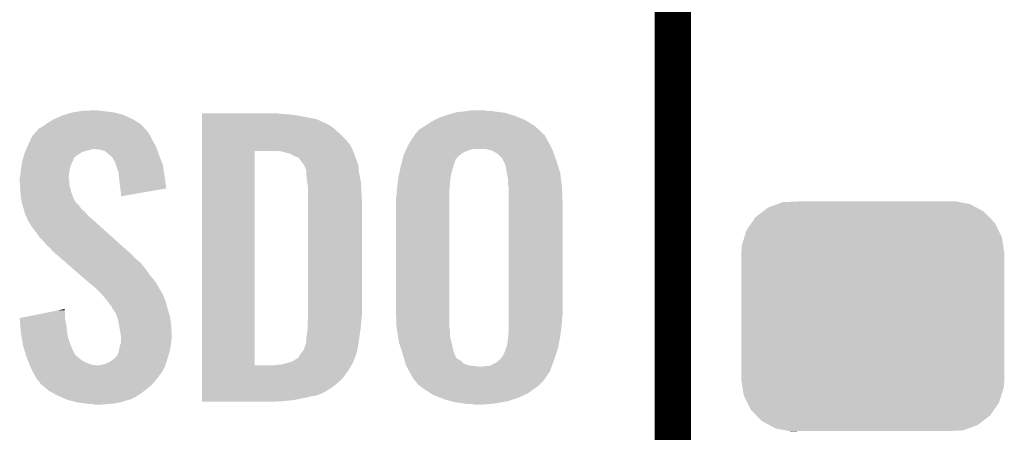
# Model space of a CAD drawing. Extents: x -1.3 to 24.2, y -3.9 to 53.4.
# Tile 6 of 57: x 1.3 to 5.4, y 6.9 to 8.6. Entities that reach past the tile are written whole.
import ezdxf

# ---------------------------------------------------------------- set-up
doc = ezdxf.new("R2010")
doc.units = 0
doc.layers.get('0').update_dxf_attribs({"linetype": 'CONTINUOUS'})
doc.layers.add('TWO-WIRE_ETH_3_CLICK_V103_GTO', color=11, linetype='CONTINUOUS')
doc.layers.add('TWO-WIRE_ETH_3_CLICK_V103_GTS', color=8, linetype='CONTINUOUS')

# ---------------------------------------------------------------- blocks, each defined once
blk = doc.blocks.new('CUSTOM_137')
for points in [[(-0.46173, 0.438634), (-0.439856, 0.455582), (0.465856, 0.438634), (0.434534, 0.455582)], [(-0.439856, 0.455582), (-0.400444, 0.470062), (0.434534, 0.455582), (0.407772, 0.470062)], [(-0.400444, 0.470062), (-0.377868, 0.478356), (0.407772, 0.470062), (0.364386, 0.478356)], [(-0.377868, 0.478356), (-0.311896, 0.48133), (0.364386, 0.478356), (0.348828, 0.48133)], [(0.311896, 0.48133), (0.342906, 0.482462), (0.348828, 0.48133), (0.342906, 0.482462)], [(-0.50865, 0.391118), (-0.49206, 0.415132), (0.51172, 0.391118), (0.488542, 0.415132)], [(-0.49206, 0.415132), (-0.46173, 0.438634), (0.488542, 0.415132), (0.465856, 0.438634)], [(-0.529594, 0.360796), (-0.50865, 0.391118), (0.52677, 0.360796), (0.51172, 0.391118)], [(-0.548948, 0.297656), (-0.538434, 0.331962), (0.54639, 0.297656), (0.541078, 0.331962)], [(-0.538434, 0.331962), (-0.529594, 0.360796), (0.541078, 0.331962), (0.52677, 0.360796)], [(-0.55118, 0.2667), (-0.548948, 0.297656), (0.55118, 0.2667), (0.54639, 0.297656)], [(-0.55118, 0.26543), (-0.55118, 0.2667), (0.55118, 0.26543), (0.55118, 0.2667)], [(-0.55118, -0.26543), (-0.55118, 0.26543), (0.55118, -0.26543), (0.55118, 0.26543)], [(-0.55118, -0.2667), (-0.55118, -0.26543), (0.55118, -0.2667), (0.55118, -0.26543)], [(-0.546388, -0.297652), (-0.55118, -0.2667), (0.54895, -0.297652), (0.55118, -0.2667)], [(-0.541078, -0.331962), (-0.546388, -0.297652), (0.538432, -0.331962), (0.54895, -0.297652)], [(-0.526772, -0.360792), (-0.541078, -0.331962), (0.529596, -0.360792), (0.538432, -0.331962)], [(-0.511724, -0.391118), (-0.526772, -0.360792), (0.508648, -0.391118), (0.529596, -0.360792)], [(-0.488544, -0.41513), (-0.511724, -0.391118), (0.492062, -0.41513), (0.508648, -0.391118)], [(-0.465858, -0.438634), (-0.488544, -0.41513), (0.461728, -0.438634), (0.492062, -0.41513)], [(-0.434542, -0.45558), (-0.465858, -0.438634), (0.439858, -0.45558), (0.461728, -0.438634)], [(-0.407776, -0.470064), (-0.434542, -0.45558), (0.400436, -0.470064), (0.439858, -0.45558)], [(-0.3644, -0.478356), (-0.407776, -0.470064), (0.377868, -0.478356), (0.400436, -0.470064)], [(-0.348842, -0.48133), (-0.3644, -0.478356), (0.311896, -0.48133), (0.377868, -0.478356)], [(-0.342912, -0.482464), (-0.348842, -0.48133), (-0.342912, -0.482464), (-0.311896, -0.48133)]]:
    blk.add_solid(points)

msp = doc.modelspace()

# ---------------------------------------------------------------- linework, layer by layer
at = {"layer": 'TWO-WIRE_ETH_3_CLICK_V103_GTO', "const_width": 0.1524}
for points in [[(4.0132, -0.5588), (4.0132, 18.3388)], [(4.0132, 6.477), (4.0132, 8.763)]]:
    msp.add_lwpolyline(points, dxfattribs=at)
at = {"layer": 'TWO-WIRE_ETH_3_CLICK_V103_GTO'}
for points in [[(1.417322, 8.19912), (1.450342, 8.214362), (1.75006, 8.19912), (1.7174, 8.214362)], [(1.450342, 8.214362), (1.458464, 8.2169), (1.7174, 8.214362), (1.71196, 8.2169)], [(1.458464, 8.2169), (1.49098, 8.22706), (1.71196, 8.2169), (1.676402, 8.22706)], [(1.49098, 8.22706), (1.52146, 8.23214), (1.676402, 8.22706), (1.64084, 8.23214)], [(1.52146, 8.23214), (1.536702, 8.23468), (1.64084, 8.23214), (1.615438, 8.23468)], [(1.536702, 8.23468), (1.59004, 8.23722), (1.615438, 8.23468), (1.602742, 8.23722)], [(2.03964, 8.22198), (2.039642, 8.22452), (2.37744, 8.22198), (2.3495, 8.22452)], [(2.03964, 8.21944), (2.03964, 8.22198), (2.41046, 8.21944), (2.37744, 8.22198)], [(2.03964, 8.21436), (2.03964, 8.21944), (2.446018, 8.21436), (2.41046, 8.21944)], [(2.03964, 8.199118), (2.03964, 8.21436), (2.522222, 8.199118), (2.446018, 8.21436)], [(3.035302, 8.20674), (3.058164, 8.21436), (3.368766, 8.20674), (3.350262, 8.21436)], [(3.058164, 8.21436), (3.08102, 8.221978), (3.350262, 8.21436), (3.324362, 8.221978)], [(3.08102, 8.221978), (3.09965, 8.22706), (3.324362, 8.221978), (3.307082, 8.22706)], [(3.09965, 8.22706), (3.108962, 8.2296), (3.307082, 8.22706), (3.286762, 8.2296)], [(3.108962, 8.2296), (3.1369, 8.23214), (3.286762, 8.2296), (3.26644, 8.23214)], [(3.1369, 8.23214), (3.15341, 8.23468), (3.26644, 8.23214), (3.24866, 8.23468)], [(3.15341, 8.23468), (3.169922, 8.23722), (3.233422, 8.23468), (3.223262, 8.23722)], [(1.37414, 8.171178), (1.384804, 8.178798), (1.790068, 8.171178), (1.783082, 8.178798)], [(1.384804, 8.178798), (1.391918, 8.18388), (1.783082, 8.178798), (1.774826, 8.18388)], [(1.391918, 8.18388), (1.417322, 8.19912), (1.774826, 8.18388), (1.75006, 8.19912)], [(2.03964, 8.18388), (2.03964, 8.199118), (2.55524, 8.18388), (2.522222, 8.199118)], [(2.03964, 8.17626), (2.03964, 8.18388), (2.570478, 8.17626), (2.55524, 8.18388)], [(2.03964, 8.16864), (2.03964, 8.17626), (2.583182, 8.16864), (2.570478, 8.17626)], [(2.97307, 8.17118), (2.999742, 8.18896), (3.434082, 8.17118), (3.405632, 8.18896)], [(2.999742, 8.18896), (3.014978, 8.196578), (3.405632, 8.18896), (3.39344, 8.196578)], [(3.014978, 8.196578), (3.035302, 8.20674), (3.39344, 8.196578), (3.368766, 8.20674)], [(1.328422, 8.13054), (1.330748, 8.133078), (1.82245, 8.13054), (1.82118, 8.133078)], [(1.330748, 8.133078), (1.340062, 8.14324), (1.82118, 8.133078), (1.813562, 8.14324)], [(1.340062, 8.14324), (1.344716, 8.148316), (1.813562, 8.14324), (1.811022, 8.148316)], [(1.344716, 8.148316), (1.356364, 8.161022), (1.811022, 8.148316), (1.799376, 8.161022)], [(1.356364, 8.161022), (1.361438, 8.16356), (1.799376, 8.161022), (1.79705, 8.16356)], [(1.361438, 8.16356), (1.37414, 8.171178), (1.79705, 8.16356), (1.790068, 8.171178)], [(2.03964, 8.1534), (2.03964, 8.16864), (2.60096, 8.1534), (2.583182, 8.16864)], [(2.03964, 8.135622), (2.03964, 8.1534), (2.62128, 8.135622), (2.60096, 8.1534)], [(2.03964, 8.115298), (2.03964, 8.135622), (2.641602, 8.115298), (2.62128, 8.135622)], [(2.921846, 8.12038), (2.932002, 8.135614), (3.48234, 8.12038), (3.474722, 8.135614)], [(2.932002, 8.135614), (2.933698, 8.138158), (3.474722, 8.135614), (3.469644, 8.138158)], [(2.933698, 8.138158), (2.933702, 8.138162), (3.469644, 8.138158), (3.46964, 8.138162)], [(2.933702, 8.138162), (2.938782, 8.143242), (3.46964, 8.138162), (3.46456, 8.143242)], [(2.938782, 8.143242), (2.948944, 8.15594), (3.46456, 8.143242), (3.451862, 8.15594)], [(2.948944, 8.15594), (2.948946, 8.155942), (3.451862, 8.15594), (3.45186, 8.155942)], [(2.948946, 8.155942), (2.96926, 8.16864), (3.45186, 8.155942), (3.437046, 8.16864)], [(2.96926, 8.16864), (2.97307, 8.17118), (3.437046, 8.16864), (3.434082, 8.17118)], [(1.307372, 8.084818), (1.31064, 8.09244), (1.84658, 8.084818), (1.842424, 8.09244)], [(1.31064, 8.09244), (1.320122, 8.11276), (1.842424, 8.09244), (1.83134, 8.11276)], [(1.320122, 8.11276), (1.328422, 8.13054), (1.83134, 8.11276), (1.82245, 8.13054)], [(2.039638, 8.089898), (2.03964, 8.115298), (2.66192, 8.089898), (2.641602, 8.115298)], [(2.896268, 8.07466), (2.907096, 8.09752), (3.50647, 8.07466), (3.49504, 8.09752)], [(2.907096, 8.09752), (2.908302, 8.100062), (3.49504, 8.09752), (3.493628, 8.100062)], [(2.908302, 8.100062), (2.921846, 8.12038), (3.493628, 8.100062), (3.48234, 8.12038)], [(1.291766, 8.044168), (1.293948, 8.0518), (1.50876, 8.044168), (1.521462, 8.0518)], [(1.293948, 8.0518), (1.2954, 8.056882), (1.521462, 8.0518), (1.529082, 8.056882)], [(1.2954, 8.056882), (1.297574, 8.061958), (1.529082, 8.056882), (1.536696, 8.061958)], [(1.297574, 8.061958), (1.300842, 8.06958), (1.536696, 8.061958), (1.562102, 8.06958)], [(1.300842, 8.06958), (1.303018, 8.07466), (1.562102, 8.06958), (1.582418, 8.07466)], [(1.303018, 8.07466), (1.307372, 8.084818), (1.85021, 8.07466), (1.84658, 8.084818)], [(1.610358, 8.07212), (1.590038, 8.07466), (1.851116, 8.07212), (1.85021, 8.07466)], [(1.630676, 8.067042), (1.610358, 8.07212), (1.85293, 8.067042), (1.851116, 8.07212)], [(1.652906, 8.04926), (1.630676, 8.067042), (1.85928, 8.04926), (1.85293, 8.067042)], [(1.656078, 8.046722), (1.652906, 8.04926), (1.860296, 8.046722), (1.85928, 8.04926)], [(2.039622, 7.167902), (2.039638, 8.06704), (2.2606, 7.167902), (2.260622, 8.06704)], [(2.039638, 8.06704), (2.039638, 8.089898), (2.672312, 8.06704), (2.66192, 8.089898)], [(2.374902, 8.064498), (2.352038, 8.06704), (2.673468, 8.064498), (2.672312, 8.06704)], [(2.382518, 8.06196), (2.374902, 8.064498), (2.67462, 8.06196), (2.673468, 8.064498)], [(2.39014, 8.05942), (2.382518, 8.06196), (2.675892, 8.05942), (2.67462, 8.06196)], [(2.405382, 8.056878), (2.39014, 8.05942), (2.677162, 8.056878), (2.675892, 8.05942)], [(2.415542, 8.051798), (2.405382, 8.056878), (2.678432, 8.051798), (2.677162, 8.056878)], [(2.423162, 8.04672), (2.415542, 8.051798), (2.679702, 8.04672), (2.678432, 8.051798)], [(2.883434, 8.044182), (2.88544, 8.051802), (3.114042, 8.044182), (3.123186, 8.051802)], [(2.88544, 8.051802), (2.887846, 8.056882), (3.123186, 8.051802), (3.129284, 8.056882)], [(2.887846, 8.056882), (2.891454, 8.0645), (3.129284, 8.056882), (3.14452, 8.0645)], [(2.891454, 8.0645), (2.895064, 8.07212), (3.14452, 8.0645), (3.164842, 8.07212)], [(2.895064, 8.07212), (2.896268, 8.07466), (3.164842, 8.07212), (3.177542, 8.07466)], [(3.251202, 8.06958), (3.228342, 8.07466), (3.50901, 8.06958), (3.50647, 8.07466)], [(3.256286, 8.067038), (3.251202, 8.06958), (3.51028, 8.067038), (3.50901, 8.06958)], [(3.266438, 8.06196), (3.256286, 8.067038), (3.512074, 8.06196), (3.51028, 8.067038)], [(3.279142, 8.054338), (3.266438, 8.06196), (3.514764, 8.054338), (3.512074, 8.06196)], [(3.29946, 8.034014), (3.279142, 8.054338), (3.521938, 8.034014), (3.514764, 8.054338)], [(1.281332, 7.99592), (1.283676, 8.011158), (1.4859, 7.99592), (1.49098, 8.011158)], [(1.283676, 8.011158), (1.28524, 8.021322), (1.49098, 8.011158), (1.49606, 8.021322)], [(1.28524, 8.021322), (1.288142, 8.03148), (1.49606, 8.021322), (1.50114, 8.03148)], [(1.288142, 8.03148), (1.290316, 8.039092), (1.50114, 8.03148), (1.50368, 8.039092)], [(1.290316, 8.039092), (1.291042, 8.041634), (1.50368, 8.039092), (1.508746, 8.041634)], [(1.291042, 8.041634), (1.291766, 8.044168), (1.508746, 8.041634), (1.50876, 8.044168)], [(1.663698, 8.0391), (1.656078, 8.046722), (1.863344, 8.0391), (1.860296, 8.046722)], [(1.668778, 8.028944), (1.663698, 8.0391), (1.867406, 8.028944), (1.863344, 8.0391)], [(1.673854, 8.023866), (1.668778, 8.028944), (1.869438, 8.023866), (1.867406, 8.028944)], [(1.67386, 8.021324), (1.673854, 8.023866), (1.870454, 8.021324), (1.869438, 8.023866)], [(1.677672, 8.011158), (1.67386, 8.021324), (1.87452, 8.011158), (1.870454, 8.021324)], [(1.68148, 8.001), (1.677672, 8.011158), (1.876124, 8.001), (1.87452, 8.011158)], [(2.423168, 8.046718), (2.423162, 8.04672), (2.679702, 8.046718), (2.679702, 8.04672)], [(2.428244, 8.04418), (2.423168, 8.046718), (2.68079, 8.04418), (2.679702, 8.046718)], [(2.430784, 8.044178), (2.428244, 8.04418), (2.680792, 8.044178), (2.68079, 8.04418)], [(2.443482, 8.039096), (2.430784, 8.044178), (2.68297, 8.039096), (2.680792, 8.044178)], [(2.4511, 8.02894), (2.443482, 8.039096), (2.68732, 8.02894), (2.68297, 8.039096)], [(2.46634, 8.008618), (2.4511, 8.02894), (2.694094, 8.008618), (2.68732, 8.02894)], [(2.46761, 8.006078), (2.46634, 8.008618), (2.69494, 8.006078), (2.694094, 8.008618)], [(2.87274, 8.00354), (2.878756, 8.026404), (3.093718, 8.00354), (3.10134, 8.026404)], [(2.878756, 8.026404), (2.879424, 8.028944), (3.10134, 8.026404), (3.101344, 8.028944)], [(2.879424, 8.028944), (2.883434, 8.044182), (3.101344, 8.028944), (3.114042, 8.044182)], [(3.299462, 8.031476), (3.29946, 8.034014), (3.522832, 8.031476), (3.521938, 8.034014)], [(3.303272, 8.02386), (3.299462, 8.031476), (3.52552, 8.02386), (3.522832, 8.031476)], [(3.309622, 8.011158), (3.303272, 8.02386), (3.529532, 8.011158), (3.52552, 8.02386)], [(3.3147, 7.99084), (3.309622, 8.011158), (3.535948, 7.99084), (3.529532, 8.011158)], [(1.27762, 7.962902), (1.279396, 7.98068), (1.481136, 7.962902), (1.48336, 7.98068)], [(1.279396, 7.98068), (1.28016, 7.9883), (1.48336, 7.98068), (1.48463, 7.9883)], [(1.28016, 7.9883), (1.281332, 7.99592), (1.48463, 7.9883), (1.4859, 7.99592)], [(1.689098, 7.978142), (1.68148, 8.001), (1.879734, 7.978142), (1.876124, 8.001)], [(1.690704, 7.9629), (1.689098, 7.978142), (1.88214, 7.9629), (1.879734, 7.978142)], [(2.47142, 7.998458), (2.46761, 8.006078), (2.695576, 7.998458), (2.69494, 8.006078)], [(2.47396, 7.99084), (2.47142, 7.998458), (2.69621, 7.99084), (2.695576, 7.998458)], [(2.4765, 7.985756), (2.47396, 7.99084), (2.696634, 7.985756), (2.69621, 7.99084)], [(2.4765, 7.975598), (2.4765, 7.985756), (2.69748, 7.975598), (2.696634, 7.985756)], [(2.4765, 7.96798), (2.4765, 7.975598), (2.699004, 7.96798), (2.69748, 7.975598)], [(2.48031, 7.9375), (2.4765, 7.96798), (2.7051, 7.9375), (2.699004, 7.96798)], [(2.86258, 7.955278), (2.867392, 7.97814), (3.081526, 7.955278), (3.0861, 7.97814)], [(2.867392, 7.97814), (2.871134, 7.99592), (3.0861, 7.97814), (3.09118, 7.99592)], [(2.871134, 7.99592), (2.87274, 8.00354), (3.09118, 7.99592), (3.093718, 8.00354)], [(3.31739, 7.975598), (3.3147, 7.99084), (3.54076, 7.975598), (3.535948, 7.99084)], [(3.32232, 7.947658), (3.31739, 7.975598), (3.544406, 7.947658), (3.54076, 7.975598)], [(1.27508, 7.952742), (1.276984, 7.960358), (1.48082, 7.952742), (1.48082, 7.960358)], [(1.27508, 7.950198), (1.27508, 7.952742), (1.48082, 7.950198), (1.48082, 7.952742)], [(1.27508, 7.940038), (1.27508, 7.950198), (1.48336, 7.940038), (1.48082, 7.950198)], [(1.27617, 7.924798), (1.27508, 7.940038), (1.48336, 7.924798), (1.48336, 7.940038)], [(1.276984, 7.960358), (1.27762, 7.962902), (1.48082, 7.960358), (1.481136, 7.962902)], [(1.69418, 7.92988), (1.690704, 7.9629), (1.886846, 7.92988), (1.88214, 7.9629)], [(1.69672, 7.90956), (1.69418, 7.92988), (1.88974, 7.90956), (1.886846, 7.92988)], [(2.48412, 7.907018), (2.48031, 7.9375), (2.706894, 7.907018), (2.7051, 7.9375)], [(2.855276, 7.89686), (2.859086, 7.92734), (3.07594, 7.89686), (3.07848, 7.92734)], [(2.859086, 7.92734), (2.862262, 7.95274), (3.07848, 7.92734), (3.08102, 7.95274)], [(2.862262, 7.95274), (2.86258, 7.955278), (3.08102, 7.95274), (3.081526, 7.955278)], [(3.32232, 7.927338), (3.32232, 7.947658), (3.547056, 7.927338), (3.544406, 7.947658)], [(3.324014, 7.91718), (3.32232, 7.927338), (3.54838, 7.91718), (3.547056, 7.927338)], [(1.27762, 7.90448), (1.27617, 7.924798), (1.488442, 7.90448), (1.48336, 7.924798)], [(1.278402, 7.894318), (1.27762, 7.90448), (1.490982, 7.894318), (1.488442, 7.90448)], [(1.28016, 7.87146), (1.278402, 7.894318), (1.499776, 7.87146), (1.490982, 7.894318)], [(1.696722, 7.909556), (1.69672, 7.90956), (1.88974, 7.909556), (1.88974, 7.90956)], [(1.69926, 7.89178), (1.696722, 7.909556), (1.787102, 7.89178), (1.88974, 7.909556)], [(1.69926, 7.876566), (1.69926, 7.89178), (1.69926, 7.876566), (1.787102, 7.89178)], [(2.48412, 7.89432), (2.48412, 7.907018), (2.70764, 7.89432), (2.706894, 7.907018)], [(2.48412, 7.848602), (2.48412, 7.89432), (2.71018, 7.848602), (2.70764, 7.89432)], [(2.85496, 7.89432), (2.855276, 7.89686), (3.07594, 7.89432), (3.07594, 7.89686)], [(2.85496, 7.881622), (2.85496, 7.89432), (3.07594, 7.881622), (3.07594, 7.89432)], [(3.32486, 7.912098), (3.324014, 7.91718), (3.54857, 7.912098), (3.54838, 7.91718)], [(3.32486, 7.8486), (3.32486, 7.912098), (3.55092, 7.8486), (3.54857, 7.912098)], [(1.282008, 7.8613), (1.28016, 7.87146), (1.503684, 7.8613), (1.499776, 7.87146)], [(1.28247, 7.858756), (1.282008, 7.8613), (1.506222, 7.858756), (1.503684, 7.8613)], [(1.283394, 7.85368), (1.28247, 7.858756), (1.508762, 7.85368), (1.506222, 7.858756)], [(1.28524, 7.84352), (1.283394, 7.85368), (1.518922, 7.84352), (1.508762, 7.85368)], [(1.286934, 7.83844), (1.28524, 7.84352), (1.524, 7.83844), (1.518922, 7.84352)], [(2.48412, 7.38378), (2.48412, 7.848602), (2.71018, 7.38378), (2.71018, 7.848602)], [(2.85242, 7.866382), (2.85496, 7.881622), (3.07594, 7.866382), (3.07594, 7.881622)], [(2.85242, 7.39394), (2.85242, 7.866382), (3.07594, 7.39394), (3.07594, 7.866382)], [(3.32486, 7.376158), (3.32486, 7.8486), (3.55092, 7.376158), (3.55092, 7.8486)], [(1.292014, 7.823198), (1.286934, 7.83844), (1.534162, 7.823198), (1.524, 7.83844)], [(1.29286, 7.820658), (1.292014, 7.823198), (1.537338, 7.820658), (1.534162, 7.823198)], [(1.294766, 7.81304), (1.29286, 7.820658), (1.546862, 7.81304), (1.537338, 7.820658)], [(1.297938, 7.800342), (1.294766, 7.81304), (1.557744, 7.800342), (1.546862, 7.81304)], [(1.30099, 7.795258), (1.297938, 7.800342), (1.5621, 7.795258), (1.557744, 7.800342)], [(1.30556, 7.787642), (1.30099, 7.795258), (1.570988, 7.787642), (1.5621, 7.795258)], [(1.307466, 7.78002), (1.30556, 7.787642), (1.57988, 7.78002), (1.570988, 7.787642)], [(1.308098, 7.777486), (1.307466, 7.78002), (1.582702, 7.777486), (1.57988, 7.78002)], [(1.310638, 7.77494), (1.308098, 7.777486), (1.585536, 7.77494), (1.582702, 7.777486)], [(1.323338, 7.752082), (1.310638, 7.77494), (1.610982, 7.752082), (1.585536, 7.77494)], [(1.34112, 7.72922), (1.323338, 7.752082), (1.636432, 7.72922), (1.610982, 7.752082)], [(1.3589, 7.70382), (1.34112, 7.72922), (1.664708, 7.70382), (1.636432, 7.72922)], [(1.376682, 7.68604), (1.3589, 7.70382), (1.684502, 7.68604), (1.664708, 7.70382)], [(1.391918, 7.66826), (1.376682, 7.68604), (1.704294, 7.66826), (1.684502, 7.68604)], [(1.404618, 7.658102), (1.391918, 7.66826), (1.715602, 7.658102), (1.704294, 7.66826)], [(1.41224, 7.647942), (1.404618, 7.658102), (1.726912, 7.647942), (1.715602, 7.658102)], [(1.41478, 7.645398), (1.41224, 7.647942), (1.729744, 7.645398), (1.726912, 7.647942)], [(1.417712, 7.642858), (1.41478, 7.645398), (1.73482, 7.642858), (1.729744, 7.645398)], [(1.429432, 7.6327), (1.417712, 7.642858), (1.74498, 7.6327), (1.73482, 7.642858)], [(1.44702, 7.617458), (1.429432, 7.6327), (1.757682, 7.617458), (1.74498, 7.6327)], [(1.467536, 7.599678), (1.44702, 7.617458), (1.780542, 7.599678), (1.757682, 7.617458)], [(1.496842, 7.57428), (1.467536, 7.599678), (1.80086, 7.57428), (1.780542, 7.599678)], [(1.52908, 7.54634), (1.496842, 7.57428), (1.82118, 7.54634), (1.80086, 7.57428)], [(1.561322, 7.518398), (1.52908, 7.54634), (1.844042, 7.518398), (1.82118, 7.54634)], [(1.56718, 7.51332), (1.561322, 7.518398), (1.847006, 7.51332), (1.844042, 7.518398)], [(1.592578, 7.493002), (1.56718, 7.51332), (1.858856, 7.493002), (1.847006, 7.51332)], [(1.597662, 7.48792), (1.592578, 7.493002), (1.86182, 7.48792), (1.858856, 7.493002)], [(1.602744, 7.482838), (1.597662, 7.48792), (1.864362, 7.482838), (1.86182, 7.48792)], [(1.610364, 7.475218), (1.602744, 7.482838), (1.86944, 7.475218), (1.864362, 7.482838)], [(1.612902, 7.47268), (1.610364, 7.475218), (1.87071, 7.47268), (1.86944, 7.475218)], [(1.628458, 7.4549), (1.612902, 7.47268), (1.8796, 7.4549), (1.87071, 7.47268)], [(1.63068, 7.45236), (1.628458, 7.4549), (1.880554, 7.45236), (1.8796, 7.4549)], [(1.64338, 7.43712), (1.63068, 7.45236), (1.886268, 7.43712), (1.880554, 7.45236)], [(1.645072, 7.434582), (1.64338, 7.43712), (1.887218, 7.434582), (1.886268, 7.43712)], [(1.65354, 7.42188), (1.645072, 7.434582), (1.890684, 7.42188), (1.887218, 7.434582)], [(1.362844, 7.383778), (1.43808, 7.399018), (1.46558, 7.383778), (1.46304, 7.399018)], [(1.43808, 7.399018), (1.46304, 7.404074), (1.46304, 7.399018), (1.46304, 7.404074)], [(1.661156, 7.414262), (1.65354, 7.42188), (1.892762, 7.414262), (1.890684, 7.42188)], [(1.6637, 7.406644), (1.661156, 7.414262), (1.89484, 7.406644), (1.892762, 7.414262)], [(1.663704, 7.40664), (1.6637, 7.406644), (1.89484, 7.40664), (1.89484, 7.406644)], [(1.666238, 7.404102), (1.663704, 7.40664), (1.895622, 7.404102), (1.89484, 7.40664)], [(1.678938, 7.383782), (1.666238, 7.404102), (1.901874, 7.383782), (1.895622, 7.404102)], [(2.854866, 7.327902), (2.85242, 7.39394), (3.07594, 7.327902), (3.07594, 7.39394)], [(1.2751, 7.366004), (1.362844, 7.383778), (1.46558, 7.366004), (1.46558, 7.383778)], [(1.275304, 7.363458), (1.2751, 7.366004), (1.46558, 7.363458), (1.46558, 7.366004)], [(1.277328, 7.33806), (1.275304, 7.363458), (1.47066, 7.33806), (1.46558, 7.363458)], [(1.68275, 7.373618), (1.678938, 7.383782), (1.905, 7.373618), (1.901874, 7.383782)], [(1.686558, 7.363462), (1.68275, 7.373618), (1.906356, 7.363462), (1.905, 7.373618)], [(1.6918, 7.33552), (1.686558, 7.363462), (1.91008, 7.33552), (1.906356, 7.363462)], [(2.48158, 7.340602), (2.483196, 7.35838), (2.706158, 7.340602), (2.70764, 7.35838)], [(2.483196, 7.35838), (2.48412, 7.36854), (2.70764, 7.35838), (2.708656, 7.36854)], [(2.48412, 7.36854), (2.48412, 7.38378), (2.708656, 7.36854), (2.71018, 7.38378)], [(3.32486, 7.363458), (3.32486, 7.376158), (3.54838, 7.363458), (3.55092, 7.376158)], [(3.32486, 7.34822), (3.32486, 7.363458), (3.54838, 7.34822), (3.54838, 7.363458)], [(3.32486, 7.31266), (3.32486, 7.34822), (3.543934, 7.31266), (3.54838, 7.34822)], [(1.279554, 7.31012), (1.277328, 7.33806), (1.4732, 7.31012), (1.47066, 7.33806)], [(1.28016, 7.302498), (1.279554, 7.31012), (1.474588, 7.302498), (1.4732, 7.31012)], [(1.69418, 7.32282), (1.6918, 7.33552), (1.910874, 7.32282), (1.91008, 7.33552)], [(1.698838, 7.294882), (1.69418, 7.32282), (1.91262, 7.294882), (1.910874, 7.32282)], [(2.47904, 7.297422), (2.48158, 7.31774), (2.700744, 7.297422), (2.703648, 7.31774)], [(2.48158, 7.3279), (2.48158, 7.340602), (2.7051, 7.3279), (2.706158, 7.340602)], [(2.48158, 7.31774), (2.48158, 7.3279), (2.703648, 7.31774), (2.7051, 7.3279)], [(2.85496, 7.325362), (2.854866, 7.327902), (3.076364, 7.325362), (3.07594, 7.327902)], [(2.857078, 7.312662), (2.85496, 7.325362), (3.07848, 7.312662), (3.076364, 7.325362)], [(2.860464, 7.292342), (2.857078, 7.312662), (3.07848, 7.292342), (3.07848, 7.312662)], [(3.32255, 7.287262), (3.32486, 7.31266), (3.54076, 7.287262), (3.543934, 7.31266)], [(1.283856, 7.28218), (1.28016, 7.302498), (1.478282, 7.28218), (1.474588, 7.302498)], [(1.288936, 7.25424), (1.283856, 7.28218), (1.48844, 7.25424), (1.478282, 7.28218)], [(1.69926, 7.292342), (1.698838, 7.294882), (1.91262, 7.292342), (1.91262, 7.294882)], [(1.69926, 7.28218), (1.69926, 7.292342), (1.91262, 7.28218), (1.91262, 7.292342)], [(1.69926, 7.2644), (1.69926, 7.28218), (1.91008, 7.2644), (1.91262, 7.28218)], [(2.476498, 7.264398), (2.4765, 7.284718), (2.696028, 7.264398), (2.69893, 7.284718)], [(2.4765, 7.284718), (2.47904, 7.297422), (2.69893, 7.284718), (2.700744, 7.297422)], [(2.86512, 7.2644), (2.860464, 7.292342), (3.085056, 7.2644), (3.07848, 7.292342)], [(3.31978, 7.259318), (3.32232, 7.28472), (3.53517, 7.259318), (3.54025, 7.28472)], [(3.32232, 7.28472), (3.32255, 7.287262), (3.54025, 7.28472), (3.54076, 7.287262)], [(1.29032, 7.24662), (1.288936, 7.25424), (1.49149, 7.24662), (1.48844, 7.25424)], [(1.295936, 7.22884), (1.29032, 7.24662), (1.498604, 7.22884), (1.49149, 7.24662)], [(1.296738, 7.226296), (1.295936, 7.22884), (1.50114, 7.226296), (1.498604, 7.22884)], [(1.299144, 7.218678), (1.296738, 7.226296), (1.503682, 7.218678), (1.50114, 7.226296)], [(1.689102, 7.221222), (1.69164, 7.23138), (1.90246, 7.221222), (1.904716, 7.23138)], [(1.69164, 7.23138), (1.693758, 7.244082), (1.904716, 7.23138), (1.90754, 7.244082)], [(1.693758, 7.244082), (1.694182, 7.246622), (1.90754, 7.244082), (1.907856, 7.246622)], [(1.694182, 7.246622), (1.69926, 7.261864), (1.907856, 7.246622), (1.909762, 7.261864)], [(1.69926, 7.261864), (1.69926, 7.2644), (1.909762, 7.261864), (1.91008, 7.2644)], [(2.454908, 7.218678), (2.466338, 7.233918), (2.687318, 7.218678), (2.690366, 7.233918)], [(2.466338, 7.233918), (2.473958, 7.256782), (2.690366, 7.233918), (2.69494, 7.256782)], [(2.473958, 7.256782), (2.476498, 7.264398), (2.69494, 7.256782), (2.696028, 7.264398)], [(2.869934, 7.24916), (2.86512, 7.2644), (3.08864, 7.24916), (3.085056, 7.2644)], [(2.877152, 7.226302), (2.869934, 7.24916), (3.09372, 7.226302), (3.08864, 7.24916)], [(2.88036, 7.21614), (2.877152, 7.226302), (3.097532, 7.21614), (3.09372, 7.226302)], [(3.30454, 7.216138), (3.30962, 7.2263), (3.523824, 7.216138), (3.52721, 7.2263)], [(3.30962, 7.2263), (3.313006, 7.23646), (3.52721, 7.2263), (3.530598, 7.23646)], [(3.313006, 7.23646), (3.3147, 7.24154), (3.530598, 7.23646), (3.531614, 7.24154)], [(3.3147, 7.24154), (3.31978, 7.259318), (3.531614, 7.24154), (3.53517, 7.259318)], [(1.302352, 7.208518), (1.299144, 7.218678), (1.511302, 7.208518), (1.503682, 7.218678)], [(1.30556, 7.198358), (1.302352, 7.208518), (1.524002, 7.198358), (1.511302, 7.208518)], [(1.309626, 7.188198), (1.30556, 7.198358), (1.536702, 7.188198), (1.524002, 7.198358)], [(1.313688, 7.17804), (1.309626, 7.188198), (1.55702, 7.17804), (1.536702, 7.188198)], [(1.630682, 7.172962), (1.65354, 7.183122), (1.88722, 7.172962), (1.890606, 7.183122)], [(1.65354, 7.183122), (1.67047, 7.19582), (1.890606, 7.183122), (1.89484, 7.19582)], [(1.67047, 7.19582), (1.67386, 7.198362), (1.89484, 7.19582), (1.895602, 7.198362)], [(1.67386, 7.198362), (1.67894, 7.20344), (1.895602, 7.198362), (1.897124, 7.20344)], [(1.67894, 7.20344), (1.68402, 7.211062), (1.897124, 7.20344), (1.899412, 7.211062)], [(1.68402, 7.211062), (1.689102, 7.221222), (1.899412, 7.211062), (1.90246, 7.221222)], [(2.40538, 7.18058), (2.42062, 7.18566), (2.672078, 7.18058), (2.67462, 7.18566)], [(2.42062, 7.18566), (2.435854, 7.195816), (2.67462, 7.18566), (2.678524, 7.195816)], [(2.435854, 7.195816), (2.438394, 7.19582), (2.678524, 7.195816), (2.678526, 7.19582)], [(2.438394, 7.19582), (2.440938, 7.198358), (2.678526, 7.19582), (2.679502, 7.198358)], [(2.440938, 7.198358), (2.4511, 7.2136), (2.679502, 7.198358), (2.685364, 7.2136)], [(2.4511, 7.2136), (2.454908, 7.218678), (2.685364, 7.2136), (2.687318, 7.218678)], [(2.883348, 7.205984), (2.88036, 7.21614), (3.10134, 7.205984), (3.097532, 7.21614)], [(2.884096, 7.20344), (2.883348, 7.205984), (3.103878, 7.20344), (3.10134, 7.205984)], [(2.885588, 7.198366), (2.884096, 7.20344), (3.106418, 7.198366), (3.103878, 7.20344)], [(2.887084, 7.193278), (2.885588, 7.198366), (3.11404, 7.193278), (3.106418, 7.198366)], [(2.889324, 7.185662), (2.887084, 7.193278), (3.126738, 7.185662), (3.11404, 7.193278)], [(2.892312, 7.175504), (2.889324, 7.185662), (3.1369, 7.175504), (3.126738, 7.185662)], [(3.274056, 7.180578), (3.286252, 7.19074), (3.511614, 7.180578), (3.51536, 7.19074)], [(3.286252, 7.19074), (3.289298, 7.193278), (3.51536, 7.19074), (3.516204, 7.193278)], [(3.289298, 7.193278), (3.299458, 7.205978), (3.516204, 7.193278), (3.520438, 7.205978)], [(3.299458, 7.205978), (3.301996, 7.208518), (3.520438, 7.205978), (3.521284, 7.208518)], [(3.301996, 7.208518), (3.30454, 7.216138), (3.521284, 7.208518), (3.523824, 7.216138)], [(1.316736, 7.17042), (1.313688, 7.17804), (1.577342, 7.17042), (1.55702, 7.17804)], [(1.317752, 7.16788), (1.316736, 7.17042), (1.600202, 7.16788), (1.577342, 7.17042)], [(1.318768, 7.16534), (1.317752, 7.16788), (1.88468, 7.16534), (1.885526, 7.16788)], [(1.3208, 7.16026), (1.318768, 7.16534), (1.882138, 7.16026), (1.88468, 7.16534)], [(1.33096, 7.13994), (1.3208, 7.16026), (1.871978, 7.13994), (1.882138, 7.16026)], [(1.607822, 7.16788), (1.61798, 7.17042), (1.885526, 7.16788), (1.886372, 7.17042)], [(1.61798, 7.17042), (1.630682, 7.172962), (1.886372, 7.17042), (1.88722, 7.172962)], [(2.039622, 7.16788), (2.039622, 7.167902), (2.341878, 7.16788), (2.2606, 7.167902)], [(2.039622, 7.15772), (2.039622, 7.16788), (2.65938, 7.15772), (2.665474, 7.16788)], [(2.039622, 7.137402), (2.039622, 7.15772), (2.64668, 7.137402), (2.65938, 7.15772)], [(2.341878, 7.16788), (2.354578, 7.17042), (2.665474, 7.16788), (2.666998, 7.17042)], [(2.369818, 7.17042), (2.369824, 7.170422), (2.666998, 7.17042), (2.667, 7.170422)], [(2.369824, 7.170422), (2.40538, 7.18058), (2.667, 7.170422), (2.672078, 7.18058)], [(2.893058, 7.172962), (2.892312, 7.175504), (3.143676, 7.172962), (3.1369, 7.175504)], [(2.8956, 7.167882), (2.893058, 7.172962), (3.157216, 7.167882), (3.143676, 7.172962)], [(2.89687, 7.16534), (2.8956, 7.167882), (3.17754, 7.16534), (3.157216, 7.167882)], [(2.89814, 7.1628), (2.89687, 7.16534), (3.20294, 7.1628), (3.17754, 7.16534)], [(2.9083, 7.14248), (2.89814, 7.1628), (3.497578, 7.14248), (3.505064, 7.1628)], [(2.908302, 7.142478), (2.9083, 7.14248), (3.497578, 7.142478), (3.497578, 7.14248)], [(2.921002, 7.119618), (2.908302, 7.142478), (3.48186, 7.119618), (3.497578, 7.142478)], [(3.215638, 7.1628), (3.228338, 7.16534), (3.505064, 7.1628), (3.506, 7.16534)], [(3.243576, 7.16534), (3.274056, 7.180578), (3.506, 7.16534), (3.511614, 7.180578)], [(1.33223, 7.1374), (1.33096, 7.13994), (1.86944, 7.1374), (1.871978, 7.13994)], [(1.33604, 7.12978), (1.33223, 7.1374), (1.86436, 7.12978), (1.86944, 7.1374)], [(1.348738, 7.106922), (1.33604, 7.12978), (1.846072, 7.106922), (1.86436, 7.12978)], [(1.35128, 7.10438), (1.348738, 7.106922), (1.84404, 7.10438), (1.846072, 7.106922)], [(1.358898, 7.09676), (1.35128, 7.10438), (1.837508, 7.09676), (1.84404, 7.10438)], [(2.03962, 7.11708), (2.039622, 7.137402), (2.631438, 7.11708), (2.64668, 7.137402)], [(2.03962, 7.096758), (2.03962, 7.11708), (2.611118, 7.096758), (2.631438, 7.11708)], [(2.93116, 7.10438), (2.921002, 7.119618), (3.471384, 7.10438), (3.48186, 7.119618)], [(2.933702, 7.10184), (2.93116, 7.10438), (3.469638, 7.10184), (3.471384, 7.10438)], [(2.933704, 7.101838), (2.933702, 7.10184), (3.469638, 7.101838), (3.469638, 7.10184)], [(2.948938, 7.08406), (2.933704, 7.101838), (3.45186, 7.08406), (3.469638, 7.101838)], [(1.361438, 7.091684), (1.358898, 7.09676), (1.833158, 7.091684), (1.837508, 7.09676)], [(1.367372, 7.086598), (1.361438, 7.091684), (1.8288, 7.086598), (1.833158, 7.091684)], [(1.385148, 7.07136), (1.367372, 7.086598), (1.811022, 7.07136), (1.8288, 7.086598)], [(1.397, 7.0612), (1.385148, 7.07136), (1.797958, 7.0612), (1.811022, 7.07136)], [(1.411288, 7.05358), (1.397, 7.0612), (1.78816, 7.05358), (1.797958, 7.0612)], [(2.03962, 7.07644), (2.03962, 7.096758), (2.585718, 7.07644), (2.611118, 7.096758)], [(2.03962, 7.05866), (2.03962, 7.07644), (2.557778, 7.05866), (2.585718, 7.07644)], [(2.03962, 7.05104), (2.03962, 7.05866), (2.54254, 7.05104), (2.557778, 7.05866)], [(2.965876, 7.07136), (2.948938, 7.08406), (3.43408, 7.07136), (3.45186, 7.08406)], [(2.969262, 7.06882), (2.965876, 7.07136), (3.430586, 7.06882), (3.43408, 7.07136)], [(2.997712, 7.05104), (2.969262, 7.06882), (3.406138, 7.05104), (3.430586, 7.06882)], [(1.4351, 7.04088), (1.411288, 7.05358), (1.76911, 7.04088), (1.78816, 7.05358)], [(1.44091, 7.038338), (1.4351, 7.04088), (1.765298, 7.038338), (1.76911, 7.04088)], [(1.446712, 7.0358), (1.44091, 7.038338), (1.762756, 7.0358), (1.765298, 7.038338)], [(1.452518, 7.03326), (1.446712, 7.0358), (1.75514, 7.03326), (1.762756, 7.0358)], [(1.469938, 7.025638), (1.452518, 7.03326), (1.739898, 7.025638), (1.75514, 7.03326)], [(1.475738, 7.0231), (1.469938, 7.025638), (1.731012, 7.0231), (1.739898, 7.025638)], [(1.4859, 7.02056), (1.475738, 7.0231), (1.72212, 7.02056), (1.731012, 7.0231)], [(1.51638, 7.01294), (1.4859, 7.02056), (1.696722, 7.01294), (1.72212, 7.02056)], [(2.03962, 7.04342), (2.03962, 7.05104), (2.524758, 7.04342), (2.54254, 7.05104)], [(2.03962, 7.03834), (2.03962, 7.04342), (2.49936, 7.03834), (2.524758, 7.04342)], [(2.03962, 7.03072), (2.03962, 7.03834), (2.46634, 7.03072), (2.49936, 7.03834)], [(2.03962, 7.0231), (2.03962, 7.03072), (2.42824, 7.0231), (2.46634, 7.03072)], [(2.03962, 7.01802), (2.03962, 7.0231), (2.38252, 7.01802), (2.42824, 7.0231)], [(2.03962, 7.015502), (2.03962, 7.01802), (2.334678, 7.015502), (2.38252, 7.01802)], [(3.0099, 7.043422), (2.997712, 7.05104), (3.389812, 7.043422), (3.406138, 7.05104)], [(3.036028, 7.03326), (3.0099, 7.043422), (3.368038, 7.03326), (3.389812, 7.043422)], [(3.05562, 7.02564), (3.036028, 7.03326), (3.345178, 7.02564), (3.368038, 7.03326)], [(3.083052, 7.01802), (3.05562, 7.02564), (3.32232, 7.01802), (3.345178, 7.02564)], [(3.101338, 7.01294), (3.083052, 7.01802), (3.29438, 7.01294), (3.32232, 7.01802)], [(1.55194, 7.00786), (1.51638, 7.01294), (1.67132, 7.00786), (1.696722, 7.01294)], [(1.567178, 7.00532), (1.55194, 7.00786), (1.64084, 7.00532), (1.67132, 7.00786)], [(1.592578, 7.00278), (1.582418, 7.00532), (1.607822, 7.00278), (1.64084, 7.00532)], [(2.334262, 7.01548), (2.03962, 7.015502), (2.334262, 7.01548), (2.334678, 7.015502)], [(3.13944, 7.00786), (3.101338, 7.01294), (3.266442, 7.00786), (3.29438, 7.01294)], [(3.15722, 7.00532), (3.13944, 7.00786), (3.23596, 7.00532), (3.266442, 7.00786)], [(3.185158, 7.00278), (3.172458, 7.00532), (3.202942, 7.00278), (3.23596, 7.00532)]]:
    msp.add_solid(points, dxfattribs=at)

# ---------------------------------------------------------------- block references
at = {"layer": 'TWO-WIRE_ETH_3_CLICK_V103_GTS'}
msp.add_blockref('CUSTOM_137', (4.8514, 7.37362), dxfattribs=at)

doc.saveas('drawing.dxf')
